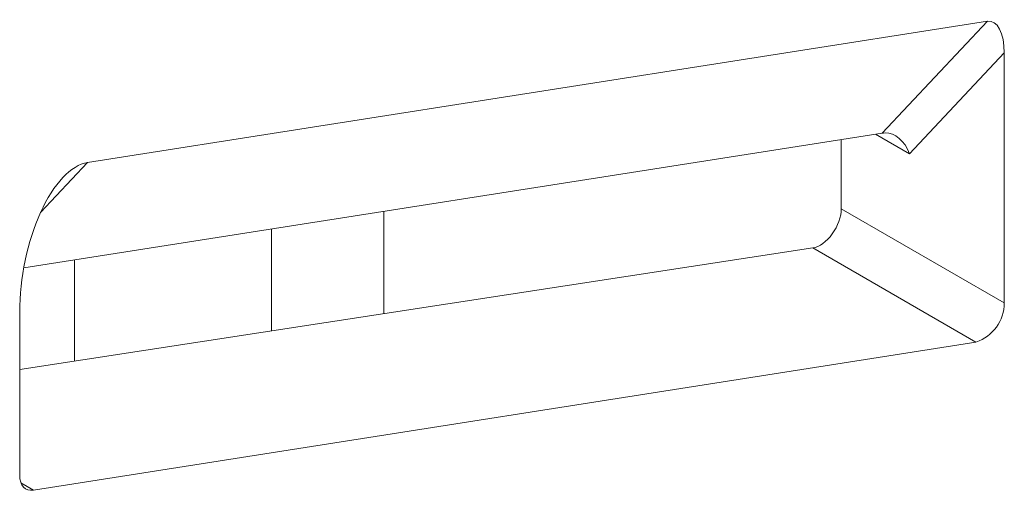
# Model space of a CAD drawing. Header units: millimetres. Extents: x -420 to 420, y -297 to 297.
# Tile 115 of 146: x 260.46 to 270.36, y 73.83 to 78.56. Entities that reach past the tile are written whole.
import ezdxf

# ---------------------------------------------------------------- set-up
doc = ezdxf.new("R2010")
doc.units = ezdxf.units.MM
doc.header["$MEASUREMENT"] = 0
doc.layers.add('layer 1', color=7, linetype='Continuous')

msp = doc.modelspace()

# ---------------------------------------------------------------- linework, layer by layer
at = {"layer": 'layer 1', "lineweight": 9}
for points in [[(261.1458, 77.1268), (261.1458, 77.1268), (270.1949, 78.5474), (270.1949, 78.5474)], [(269.1343, 77.4219), (269.1343, 77.4219), (270.1949, 78.5474), (270.1949, 78.5474)], [(270.3635, 78.2286), (270.3635, 78.4298), (270.2932, 78.5629), (270.1949, 78.5474)], [(270.3635, 78.2286), (270.3635, 78.4298), (270.2932, 78.5629), (270.1949, 78.5474)], [(270.3635, 78.2286), (270.3635, 78.4298), (270.2932, 78.5629), (270.1949, 78.5474)], [(270.3635, 78.2286), (270.3635, 78.4298), (270.2932, 78.5629), (270.1949, 78.5474)], [(270.3635, 78.2286), (270.3635, 78.4298), (270.2932, 78.5629), (270.1949, 78.5474)], [(270.3635, 78.2286), (270.3635, 78.4298), (270.2932, 78.5629), (270.1949, 78.5474)], [(270.3635, 78.2286), (270.3635, 78.4298), (270.2932, 78.5629), (270.1949, 78.5474)], [(270.3635, 78.2286), (270.3635, 78.4298), (270.2932, 78.5629), (270.1949, 78.5474)], [(270.3635, 78.2286), (270.3635, 78.4298), (270.2932, 78.5629), (270.1949, 78.5474)], [(270.3635, 78.2286), (270.3635, 78.4298), (270.2932, 78.5629), (270.1949, 78.5474)], [(270.3635, 78.2286), (270.3635, 78.4298), (270.2932, 78.5629), (270.1949, 78.5474)], [(270.3635, 78.2286), (270.3635, 78.4298), (270.2932, 78.5628), (270.1949, 78.5474)], [(270.3635, 78.2286), (270.3635, 78.4298), (270.2932, 78.5628), (270.1949, 78.5474)], [(270.3635, 78.2286), (270.3635, 78.4298), (270.2932, 78.5628), (270.1949, 78.5474)], [(270.3635, 78.2286), (270.3635, 78.4298), (270.2932, 78.5628), (270.1949, 78.5474)], [(270.3635, 78.2286), (270.3635, 78.4298), (270.2932, 78.5628), (270.1949, 78.5474)], [(270.3635, 78.2286), (270.3635, 78.4298), (270.2932, 78.5628), (270.1949, 78.5474)], [(270.3635, 78.2286), (270.3635, 78.4298), (270.2932, 78.5628), (270.1949, 78.5474)], [(270.3635, 78.2286), (270.3635, 78.4298), (270.2932, 78.5628), (270.1949, 78.5474)], [(270.3635, 78.2286), (270.3635, 78.4298), (270.2932, 78.5628), (270.1949, 78.5474)], [(270.3635, 78.2286), (270.3635, 78.4298), (270.2932, 78.5628), (270.1949, 78.5474)], [(270.1949, 78.5474), (270.1949, 78.5474), (270.1949, 78.5474), (270.1949, 78.5474)], [(270.3635, 78.2286), (270.3635, 78.2286), (269.4089, 77.2156), (269.4089, 77.2156)], [(270.3635, 75.7161), (270.3635, 75.7161), (270.3635, 78.2286), (270.3635, 78.2286)], [(270.3635, 78.2286), (270.3635, 78.2286), (270.3635, 78.2286), (270.3635, 78.2286)], [(269.1343, 77.4219), (269.1343, 77.4219), (260.5043, 76.0671), (260.5043, 76.0671)], [(269.166, 77.4249), (269.1547, 77.4244), (269.1441, 77.4234), (269.1343, 77.4219)], [(269.166, 77.4249), (269.1547, 77.4244), (269.1441, 77.4234), (269.1343, 77.4219)], [(269.166, 77.4249), (269.1547, 77.4244), (269.1441, 77.4234), (269.1343, 77.4219)], [(269.166, 77.4249), (269.1547, 77.4244), (269.1441, 77.4234), (269.1343, 77.4219)], [(269.166, 77.4249), (269.1547, 77.4244), (269.1441, 77.4234), (269.1343, 77.4219)], [(269.166, 77.4249), (269.1547, 77.4244), (269.1441, 77.4234), (269.1343, 77.4219)], [(269.166, 77.4249), (269.1547, 77.4244), (269.1441, 77.4234), (269.1343, 77.4219)], [(269.166, 77.4249), (269.1547, 77.4244), (269.1441, 77.4234), (269.1343, 77.4218)], [(269.166, 77.4249), (269.1547, 77.4244), (269.1441, 77.4234), (269.1343, 77.4218)], [(269.166, 77.4249), (269.1547, 77.4244), (269.1441, 77.4234), (269.1343, 77.4218)], [(269.166, 77.4249), (269.1547, 77.4244), (269.1441, 77.4234), (269.1343, 77.4218)], [(269.166, 77.4248), (269.1547, 77.4244), (269.1441, 77.4234), (269.1343, 77.4218)], [(269.166, 77.4248), (269.1547, 77.4244), (269.1441, 77.4234), (269.1343, 77.4218)], [(269.166, 77.4248), (269.1547, 77.4244), (269.1441, 77.4234), (269.1343, 77.4218)], [(269.166, 77.4248), (269.1547, 77.4244), (269.1441, 77.4234), (269.1343, 77.4218)], [(269.166, 77.4248), (269.1547, 77.4244), (269.1441, 77.4234), (269.1343, 77.4218)], [(269.166, 77.4248), (269.1547, 77.4244), (269.1441, 77.4234), (269.1343, 77.4218)], [(269.166, 77.4248), (269.1547, 77.4244), (269.1441, 77.4234), (269.1343, 77.4218)], [(269.166, 77.4248), (269.1547, 77.4244), (269.1441, 77.4234), (269.1343, 77.4218)], [(269.166, 77.4248), (269.1547, 77.4244), (269.1441, 77.4234), (269.1343, 77.4218)], [(269.166, 77.4248), (269.1547, 77.4244), (269.1441, 77.4234), (269.1343, 77.4218)], [(269.1343, 77.4219), (269.1343, 77.4219), (269.1343, 77.4218), (269.1343, 77.4218)], [(269.4089, 77.2156), (269.3627, 77.3453), (269.2656, 77.4289), (269.166, 77.4249)], [(269.4089, 77.2156), (269.3627, 77.3453), (269.2656, 77.4289), (269.166, 77.4249)], [(269.4089, 77.2156), (269.3627, 77.3453), (269.2656, 77.4289), (269.166, 77.4249)], [(269.4089, 77.2156), (269.3627, 77.3453), (269.2656, 77.4289), (269.166, 77.4249)], [(269.4089, 77.2156), (269.3627, 77.3452), (269.2656, 77.4289), (269.166, 77.4249)], [(269.4089, 77.2156), (269.3627, 77.3452), (269.2656, 77.4289), (269.166, 77.4249)], [(269.4089, 77.2156), (269.3627, 77.3452), (269.2656, 77.4289), (269.166, 77.4249)], [(269.4089, 77.2156), (269.3627, 77.3452), (269.2656, 77.4289), (269.166, 77.4249)], [(269.4089, 77.2156), (269.3627, 77.3452), (269.2656, 77.4289), (269.166, 77.4249)], [(269.4089, 77.2156), (269.3627, 77.3452), (269.2656, 77.4289), (269.166, 77.4249)], [(269.4089, 77.2156), (269.3627, 77.3452), (269.2656, 77.4289), (269.166, 77.4249)], [(269.4089, 77.2156), (269.3627, 77.3452), (269.2656, 77.4289), (269.166, 77.4248)], [(269.4089, 77.2156), (269.3627, 77.3452), (269.2656, 77.4289), (269.166, 77.4248)], [(269.4089, 77.2156), (269.3627, 77.3452), (269.2656, 77.4289), (269.166, 77.4248)], [(269.4089, 77.2156), (269.3627, 77.3452), (269.2656, 77.4289), (269.166, 77.4248)], [(269.4089, 77.2155), (269.3627, 77.3452), (269.2656, 77.4289), (269.166, 77.4248)], [(269.4089, 77.2155), (269.3627, 77.3452), (269.2656, 77.4289), (269.166, 77.4248)], [(269.4089, 77.2155), (269.3627, 77.3452), (269.2656, 77.4289), (269.166, 77.4248)], [(269.4089, 77.2155), (269.3627, 77.3452), (269.2656, 77.4289), (269.166, 77.4248)], [(269.4089, 77.2155), (269.3627, 77.3452), (269.2656, 77.4289), (269.166, 77.4248)], [(269.4089, 77.2155), (269.3627, 77.3452), (269.2656, 77.4289), (269.166, 77.4248)], [(269.166, 77.4249), (269.166, 77.4249), (269.166, 77.4248), (269.166, 77.4248)], [(269.166, 77.4249), (269.166, 77.4249), (269.166, 77.4248), (269.166, 77.4248)], [(268.7246, 77.3575), (268.7246, 77.3575), (268.7246, 76.6622), (268.7246, 76.6622)], [(269.4089, 77.2156), (269.4089, 77.2156), (269.0693, 77.4117), (269.0693, 77.4117)], [(261.1458, 77.1268), (261.1458, 77.1268), (260.6738, 76.626), (260.6738, 76.626)], [(261.1458, 77.1268), (261.1458, 77.1268), (261.1458, 77.1268), (261.1458, 77.1268)], [(269.4089, 77.2156), (269.4089, 77.2156), (269.4089, 77.2155), (269.4089, 77.2155)], [(260.6731, 76.6244), (260.6731, 76.6244), (260.6731, 76.6244), (260.6731, 76.6244)], [(264.1268, 76.6358), (264.1268, 76.6358), (264.1268, 75.6082), (264.1268, 75.6082)], [(268.7246, 76.6622), (268.7246, 76.6622), (270.3635, 75.7161), (270.3635, 75.7161)], [(268.7246, 76.6622), (268.7246, 76.6622), (268.7246, 76.6622), (268.7246, 76.6622)], [(262.9955, 76.4581), (262.9955, 76.4581), (262.9955, 75.4349), (262.9955, 75.4349)], [(268.6336, 76.4096), (268.6336, 76.4096), (268.6336, 76.4096), (268.6336, 76.4096)], [(268.4384, 76.2686), (268.4384, 76.2686), (260.464, 75.0472), (260.464, 75.0472)], [(270.0788, 75.3216), (270.0788, 75.3216), (268.4384, 76.2686), (268.4384, 76.2686)], [(268.4384, 76.2686), (268.4384, 76.2686), (268.4384, 76.2685), (268.4384, 76.2685)], [(261.0156, 76.1473), (261.0156, 76.1473), (261.0156, 75.1317), (261.0156, 75.1317)], [(270.0788, 75.3216), (270.2475, 75.3798), (270.3614, 75.5377), (270.3635, 75.7161)], [(260.464, 75.6235), (260.464, 75.6235), (260.464, 75.6234), (260.464, 75.6234)], [(260.464, 75.6235), (260.464, 75.6235), (260.464, 73.9837), (260.464, 73.9837)], [(260.6036, 73.8341), (260.6036, 73.8341), (270.0788, 75.3216), (270.0788, 75.3216)], [(260.4768, 73.9072), (260.4768, 73.9072), (260.6036, 73.8341), (260.6036, 73.8341)]]:
    msp.add_open_spline(points, degree=3, dxfattribs=at)
for points, knots in [([(261.1458, 77.1268), (260.979, 77.1007), (260.8054, 76.9161), (260.6731, 76.6244), (260.6731, 76.6244), (260.5408, 76.3327), (260.464, 75.965), (260.464, 75.6235)], [0, 0, 0, 0, 0.333333, 0.333333, 0.333333, 0.333333, 1, 1, 1, 1]), ([(261.1458, 77.1268), (260.979, 77.1007), (260.8054, 76.9161), (260.6731, 76.6244), (260.6731, 76.6244), (260.5408, 76.3327), (260.464, 75.965), (260.464, 75.6235)], [0, 0, 0, 0, 0.333333, 0.333333, 0.333333, 0.333333, 1, 1, 1, 1]), ([(261.1458, 77.1268), (260.979, 77.1007), (260.8054, 76.9161), (260.6731, 76.6244), (260.6731, 76.6244), (260.5408, 76.3327), (260.464, 75.965), (260.464, 75.6235)], [0, 0, 0, 0, 0.333333, 0.333333, 0.333333, 0.333333, 1, 1, 1, 1]), ([(261.1458, 77.1268), (260.979, 77.1007), (260.8054, 76.9161), (260.6731, 76.6244), (260.6731, 76.6244), (260.5408, 76.3327), (260.464, 75.965), (260.464, 75.6235)], [0, 0, 0, 0, 0.333333, 0.333333, 0.333333, 0.333333, 1, 1, 1, 1]), ([(261.1458, 77.1268), (260.979, 77.1006), (260.8054, 76.9161), (260.6731, 76.6244), (260.6731, 76.6244), (260.5408, 76.3327), (260.464, 75.965), (260.464, 75.6235)], [0, 0, 0, 0, 0.333333, 0.333333, 0.333333, 0.333333, 1, 1, 1, 1]), ([(261.1458, 77.1268), (260.979, 77.1006), (260.8054, 76.9161), (260.6731, 76.6244), (260.6731, 76.6244), (260.5408, 76.3327), (260.464, 75.965), (260.464, 75.6234)], [0, 0, 0, 0, 0.333333, 0.333333, 0.333333, 0.333333, 1, 1, 1, 1]), ([(261.1458, 77.1268), (260.979, 77.1006), (260.8054, 76.9161), (260.6731, 76.6244), (260.6731, 76.6244), (260.5408, 76.3327), (260.464, 75.965), (260.464, 75.6234)], [0, 0, 0, 0, 0.333333, 0.333333, 0.333333, 0.333333, 1, 1, 1, 1]), ([(261.1458, 77.1268), (260.979, 77.1006), (260.8054, 76.9161), (260.6731, 76.6244), (260.6731, 76.6244), (260.5408, 76.3327), (260.464, 75.965), (260.464, 75.6234)], [0, 0, 0, 0, 0.333333, 0.333333, 0.333333, 0.333333, 1, 1, 1, 1]), ([(261.1458, 77.1268), (260.979, 77.1006), (260.8054, 76.9161), (260.6731, 76.6244), (260.6731, 76.6244), (260.5408, 76.3327), (260.464, 75.965), (260.464, 75.6234)], [0, 0, 0, 0, 0.333333, 0.333333, 0.333333, 0.333333, 1, 1, 1, 1]), ([(261.1458, 77.1268), (260.979, 77.1006), (260.8054, 76.9161), (260.6731, 76.6244), (260.6731, 76.6244), (260.5408, 76.3327), (260.464, 75.965), (260.464, 75.6234)], [0, 0, 0, 0, 0.333333, 0.333333, 0.333333, 0.333333, 1, 1, 1, 1]), ([(261.1458, 77.1268), (260.979, 77.1006), (260.8054, 76.9161), (260.6731, 76.6244), (260.6731, 76.6244), (260.5408, 76.3327), (260.464, 75.965), (260.464, 75.6234)], [0, 0, 0, 0, 0.333333, 0.333333, 0.333333, 0.333333, 1, 1, 1, 1]), ([(261.1458, 77.1268), (260.979, 77.1006), (260.8054, 76.9161), (260.6731, 76.6244), (260.6731, 76.6244), (260.5408, 76.3327), (260.464, 75.965), (260.464, 75.6234)], [0, 0, 0, 0, 0.333333, 0.333333, 0.333333, 0.333333, 1, 1, 1, 1]), ([(261.1458, 77.1268), (260.979, 77.1006), (260.8054, 76.9161), (260.6731, 76.6244), (260.6731, 76.6244), (260.5408, 76.3327), (260.464, 75.965), (260.464, 75.6234)], [0, 0, 0, 0, 0.333333, 0.333333, 0.333333, 0.333333, 1, 1, 1, 1]), ([(261.1458, 77.1268), (260.979, 77.1006), (260.8054, 76.9161), (260.6731, 76.6244), (260.6731, 76.6244), (260.5408, 76.3327), (260.464, 75.965), (260.464, 75.6234)], [0, 0, 0, 0, 0.333333, 0.333333, 0.333333, 0.333333, 1, 1, 1, 1]), ([(261.1458, 77.1268), (260.979, 77.1006), (260.8054, 76.9161), (260.6731, 76.6244), (260.6731, 76.6244), (260.5408, 76.3327), (260.464, 75.965), (260.464, 75.6234)], [0, 0, 0, 0, 0.333333, 0.333333, 0.333333, 0.333333, 1, 1, 1, 1]), ([(261.1458, 77.1268), (260.979, 77.1006), (260.8054, 76.9161), (260.6731, 76.6244), (260.6731, 76.6244), (260.5408, 76.3327), (260.464, 75.965), (260.464, 75.6234)], [0, 0, 0, 0, 0.333333, 0.333333, 0.333333, 0.333333, 1, 1, 1, 1]), ([(261.1458, 77.1268), (260.979, 77.1006), (260.8054, 76.9161), (260.6731, 76.6244), (260.6731, 76.6244), (260.5408, 76.3327), (260.464, 75.965), (260.464, 75.6234)], [0, 0, 0, 0, 0.333333, 0.333333, 0.333333, 0.333333, 1, 1, 1, 1]), ([(261.1458, 77.1268), (260.979, 77.1006), (260.8054, 76.9161), (260.6731, 76.6244), (260.6731, 76.6244), (260.5408, 76.3327), (260.464, 75.965), (260.464, 75.6234)], [0, 0, 0, 0, 0.333333, 0.333333, 0.333333, 0.333333, 1, 1, 1, 1]), ([(261.1458, 77.1268), (260.979, 77.1006), (260.8054, 76.9161), (260.6731, 76.6244), (260.6731, 76.6244), (260.5408, 76.3327), (260.464, 75.965), (260.464, 75.6234)], [0, 0, 0, 0, 0.333333, 0.333333, 0.333333, 0.333333, 1, 1, 1, 1]), ([(261.1458, 77.1268), (260.979, 77.1006), (260.8054, 76.9161), (260.6731, 76.6244), (260.6731, 76.6244), (260.5408, 76.3327), (260.464, 75.965), (260.464, 75.6234)], [0, 0, 0, 0, 0.333333, 0.333333, 0.333333, 0.333333, 1, 1, 1, 1]), ([(261.1458, 77.1268), (260.979, 77.1006), (260.8054, 76.9161), (260.6731, 76.6244), (260.6731, 76.6244), (260.5408, 76.3327), (260.464, 75.965), (260.464, 75.6234)], [0, 0, 0, 0, 0.333333, 0.333333, 0.333333, 0.333333, 1, 1, 1, 1]), ([(268.4384, 76.2686), (268.5038, 76.2786), (268.5766, 76.3312), (268.6336, 76.4096), (268.6336, 76.4096), (268.6906, 76.488), (268.7246, 76.5823), (268.7246, 76.6622)], [0, 0, 0, 0, 0.333333, 0.333333, 0.333333, 0.333333, 1, 1, 1, 1]), ([(268.4384, 76.2686), (268.5038, 76.2786), (268.5766, 76.3312), (268.6336, 76.4096), (268.6336, 76.4096), (268.6906, 76.488), (268.7246, 76.5823), (268.7246, 76.6622)], [0, 0, 0, 0, 0.333333, 0.333333, 0.333333, 0.333333, 1, 1, 1, 1]), ([(268.4384, 76.2686), (268.5038, 76.2786), (268.5766, 76.3312), (268.6336, 76.4096), (268.6336, 76.4096), (268.6906, 76.488), (268.7246, 76.5823), (268.7246, 76.6622)], [0, 0, 0, 0, 0.333333, 0.333333, 0.333333, 0.333333, 1, 1, 1, 1]), ([(268.4384, 76.2686), (268.5038, 76.2786), (268.5766, 76.3312), (268.6336, 76.4096), (268.6336, 76.4096), (268.6906, 76.488), (268.7246, 76.5823), (268.7246, 76.6622)], [0, 0, 0, 0, 0.333333, 0.333333, 0.333333, 0.333333, 1, 1, 1, 1]), ([(268.4384, 76.2686), (268.5038, 76.2786), (268.5766, 76.3312), (268.6336, 76.4096), (268.6336, 76.4096), (268.6906, 76.488), (268.7246, 76.5823), (268.7246, 76.6622)], [0, 0, 0, 0, 0.333333, 0.333333, 0.333333, 0.333333, 1, 1, 1, 1]), ([(268.4384, 76.2686), (268.5038, 76.2786), (268.5766, 76.3312), (268.6336, 76.4096), (268.6336, 76.4096), (268.6906, 76.488), (268.7246, 76.5823), (268.7246, 76.6622)], [0, 0, 0, 0, 0.333333, 0.333333, 0.333333, 0.333333, 1, 1, 1, 1]), ([(268.4384, 76.2686), (268.5038, 76.2786), (268.5766, 76.3312), (268.6336, 76.4096), (268.6336, 76.4096), (268.6906, 76.488), (268.7246, 76.5823), (268.7246, 76.6622)], [0, 0, 0, 0, 0.333333, 0.333333, 0.333333, 0.333333, 1, 1, 1, 1]), ([(268.4384, 76.2686), (268.5038, 76.2786), (268.5766, 76.3312), (268.6336, 76.4096), (268.6336, 76.4096), (268.6906, 76.488), (268.7246, 76.5823), (268.7246, 76.6622)], [0, 0, 0, 0, 0.333333, 0.333333, 0.333333, 0.333333, 1, 1, 1, 1]), ([(268.4384, 76.2686), (268.5038, 76.2786), (268.5766, 76.3312), (268.6336, 76.4096), (268.6336, 76.4096), (268.6906, 76.488), (268.7246, 76.5823), (268.7246, 76.6622)], [0, 0, 0, 0, 0.333333, 0.333333, 0.333333, 0.333333, 1, 1, 1, 1]), ([(268.4384, 76.2686), (268.5038, 76.2786), (268.5766, 76.3312), (268.6336, 76.4096), (268.6336, 76.4096), (268.6906, 76.488), (268.7246, 76.5823), (268.7246, 76.6622)], [0, 0, 0, 0, 0.333333, 0.333333, 0.333333, 0.333333, 1, 1, 1, 1]), ([(268.4384, 76.2686), (268.5038, 76.2786), (268.5766, 76.3312), (268.6336, 76.4096), (268.6336, 76.4096), (268.6906, 76.488), (268.7246, 76.5823), (268.7246, 76.6622)], [0, 0, 0, 0, 0.333333, 0.333333, 0.333333, 0.333333, 1, 1, 1, 1]), ([(268.4384, 76.2686), (268.5038, 76.2786), (268.5766, 76.3312), (268.6336, 76.4096), (268.6336, 76.4096), (268.6906, 76.488), (268.7246, 76.5823), (268.7246, 76.6622)], [0, 0, 0, 0, 0.333333, 0.333333, 0.333333, 0.333333, 1, 1, 1, 1]), ([(268.4384, 76.2686), (268.5038, 76.2786), (268.5766, 76.3312), (268.6336, 76.4096), (268.6336, 76.4096), (268.6906, 76.488), (268.7246, 76.5823), (268.7246, 76.6622)], [0, 0, 0, 0, 0.333333, 0.333333, 0.333333, 0.333333, 1, 1, 1, 1]), ([(268.4384, 76.2686), (268.5038, 76.2786), (268.5766, 76.3312), (268.6336, 76.4096), (268.6336, 76.4096), (268.6906, 76.488), (268.7246, 76.5823), (268.7246, 76.6622)], [0, 0, 0, 0, 0.333333, 0.333333, 0.333333, 0.333333, 1, 1, 1, 1]), ([(268.4384, 76.2686), (268.5038, 76.2786), (268.5766, 76.3312), (268.6336, 76.4096), (268.6336, 76.4096), (268.6906, 76.488), (268.7246, 76.5823), (268.7246, 76.6622)], [0, 0, 0, 0, 0.333333, 0.333333, 0.333333, 0.333333, 1, 1, 1, 1]), ([(268.4384, 76.2685), (268.5038, 76.2786), (268.5766, 76.3312), (268.6336, 76.4096), (268.6336, 76.4096), (268.6906, 76.488), (268.7246, 76.5823), (268.7246, 76.6622)], [0, 0, 0, 0, 0.333333, 0.333333, 0.333333, 0.333333, 1, 1, 1, 1]), ([(268.4384, 76.2685), (268.5038, 76.2786), (268.5766, 76.3312), (268.6336, 76.4096), (268.6336, 76.4096), (268.6906, 76.488), (268.7246, 76.5823), (268.7246, 76.6622)], [0, 0, 0, 0, 0.333333, 0.333333, 0.333333, 0.333333, 1, 1, 1, 1]), ([(268.4384, 76.2685), (268.5038, 76.2786), (268.5766, 76.3312), (268.6336, 76.4096), (268.6336, 76.4096), (268.6906, 76.488), (268.7246, 76.5823), (268.7246, 76.6622)], [0, 0, 0, 0, 0.333333, 0.333333, 0.333333, 0.333333, 1, 1, 1, 1]), ([(268.4384, 76.2685), (268.5038, 76.2786), (268.5766, 76.3312), (268.6336, 76.4096), (268.6336, 76.4096), (268.6906, 76.488), (268.7246, 76.5823), (268.7246, 76.6622)], [0, 0, 0, 0, 0.333333, 0.333333, 0.333333, 0.333333, 1, 1, 1, 1]), ([(268.4384, 76.2685), (268.5038, 76.2786), (268.5766, 76.3312), (268.6336, 76.4096), (268.6336, 76.4096), (268.6906, 76.488), (268.7246, 76.5823), (268.7246, 76.6622)], [0, 0, 0, 0, 0.333333, 0.333333, 0.333333, 0.333333, 1, 1, 1, 1]), ([(268.4384, 76.2685), (268.5038, 76.2786), (268.5766, 76.3312), (268.6336, 76.4096), (268.6336, 76.4096), (268.6906, 76.488), (268.7246, 76.5823), (268.7246, 76.6622)], [0, 0, 0, 0, 0.333333, 0.333333, 0.333333, 0.333333, 1, 1, 1, 1]), ([(260.6036, 73.8341), (260.6036, 73.8341), (260.5741, 73.8325), (260.5741, 73.8325), (260.5741, 73.8325), (260.5741, 73.8325), (260.547, 73.8372), (260.547, 73.8372), (260.547, 73.8372), (260.547, 73.8372), (260.5229, 73.8483), (260.5229, 73.8483), (260.5229, 73.8483), (260.5229, 73.8483), (260.5024, 73.8653), (260.5024, 73.8653), (260.5024, 73.8653), (260.5024, 73.8653), (260.4859, 73.888), (260.4859, 73.888), (260.4859, 73.888), (260.4859, 73.888), (260.4738, 73.9157), (260.4738, 73.9157), (260.4738, 73.9157), (260.4738, 73.9157), (260.4665, 73.9478), (260.4665, 73.9478), (260.4665, 73.9478), (260.4665, 73.9478), (260.464, 73.9837), (260.464, 73.9837)], [0, 0, 0, 0, 0.111111, 0.111111, 0.111111, 0.111111, 0.222222, 0.222222, 0.222222, 0.222222, 0.333333, 0.333333, 0.333333, 0.333333, 0.444444, 0.444444, 0.444444, 0.444444, 0.555556, 0.555556, 0.555556, 0.555556, 0.666667, 0.666667, 0.666667, 0.666667, 0.777778, 0.777778, 0.777778, 0.777778, 1, 1, 1, 1])]:
    msp.add_open_spline(points, degree=3, knots=knots, dxfattribs=at)

doc.saveas('drawing.dxf')
